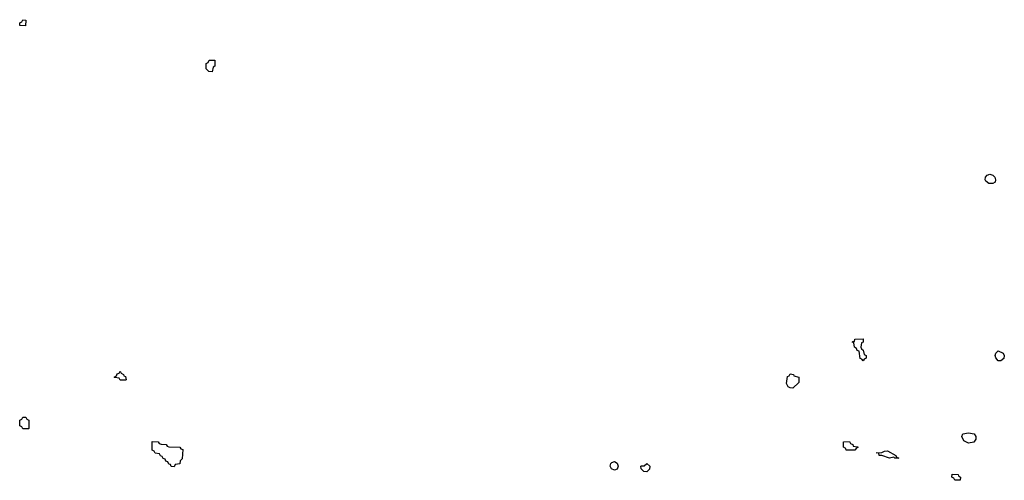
# Model space of a CAD drawing. Header units: inches. Extents: x 2602844 to 2692189, y 936934 to 1026383.
# Tile 49 of 58: x 2677846 to 2685136, y 942726 to 946134. Entities that reach past the tile are written whole.
import ezdxf

# ---------------------------------------------------------------- set-up
doc = ezdxf.new("R2010")
doc.units = ezdxf.units.IN
doc.header["$MEASUREMENT"] = 0
doc.layers.add('C6974', color=7, linetype='Continuous')
doc.layers.add('C6984', color=7, linetype='Continuous')

msp = doc.modelspace()

# ---------------------------------------------------------------- linework, layer by layer
at = {"layer": 'C6974', "color": 6}
for points in [[(2677890, 946088), (2677846, 946090), (2677846, 946110), (2677862, 946118), (2677870, 946134), (2677891.6, 946131.6)], [(2679270, 945748), (2679246, 945750), (2679226, 945770), (2679226, 945810), (2679242, 945818), (2679250, 945834), (2679290, 945834), (2679292, 945830), (2679291.3, 945790), (2679278, 945782)], [(2678590, 943466), (2678582, 943482), (2678550, 943486), (2678546, 943490), (2678562, 943498), (2678567.3, 943512.7), (2678582, 943518), (2678590, 943534), (2678598, 943518), (2678614, 943510), (2678618, 943498), (2678630, 943494), (2678634, 943470), (2678630, 943466)], [(2677870, 943106), (2677862, 943122), (2677846, 943130), (2677846, 943170), (2677862, 943178), (2677870, 943194), (2677892.7, 943192.7), (2677898, 943178), (2677914, 943170), (2677914, 943110), (2677910, 943106)], [(2678990, 942826), (2678967.3, 942827.3), (2678962, 942842), (2678950, 942846), (2678942, 942862), (2678927.3, 942867.3), (2678922, 942882), (2678907.3, 942887.3), (2678902, 942902), (2678887.3, 942907.3), (2678882, 942922), (2678850, 942926), (2678842, 942942), (2678826, 942950), (2678827.3, 943012.7), (2678871.6, 943011.6), (2678878, 942998), (2678892.7, 942992.7), (2678931.6, 942991.6), (2678938, 942978), (2678950, 942974), (2679031.6, 942971.6), (2679038, 942958), (2679052.7, 942952.7), (2679050, 942886), (2679034, 942870), (2679031.1, 942848.9), (2678998, 942842)]]:
    msp.add_lwpolyline(points, close=True, dxfattribs=at)
at = {"layer": 'C6984', "color": 6}
for points in [[(2685050, 944921.2), (2685022, 944922), (2684999.3, 944939.3), (2684993.2, 944950), (2684997.2, 944970), (2685010, 944982.8), (2685030, 944990.7), (2685050, 944984), (2685066.8, 944970), (2685070.7, 944950), (2685067.1, 944932.9)], [(2684090, 943608.7), (2684082, 943622), (2684068.4, 943628.4), (2684062, 943682), (2684047.3, 943687.3), (2684042, 943702), (2684026, 943710), (2684022, 943742), (2684008.9, 943748.9), (2684014, 943754), (2684026, 943754), (2684030, 943771.3), (2684091.6, 943771.6), (2684091.1, 943748.9), (2684078, 943742), (2684074, 943710), (2684078, 943698), (2684092, 943690), (2684098, 943658), (2684112, 943650), (2684112, 943630), (2684098, 943622)], [(2685110, 943609), (2685090, 943609.3), (2685072.5, 943632.5), (2685069.3, 943650), (2685072.9, 943667.1), (2685090, 943684.7), (2685126.8, 943666.8), (2685136, 943650), (2685133.2, 943626.8)], [(2683570, 943408.7), (2683550, 943409), (2683536.4, 943416.4), (2683523.1, 943443.1), (2683530, 943494), (2683542, 943498), (2683550, 943514), (2683574, 943510), (2683578, 943498), (2683614, 943490), (2683614, 943450)], [(2684870, 943001.2), (2684837.2, 943017.2), (2684822, 943050), (2684828, 943070), (2684870, 943077.3), (2684912, 943070), (2684924.7, 943050), (2684924.7, 943030), (2684910, 943008.7)], [(2684030, 942948), (2683966, 942950), (2683962, 942962), (2683946, 942970), (2683946, 943010), (2683990, 943012), (2683998, 942998), (2684014, 942990), (2684018, 942978), (2684050, 942974), (2684054, 942970), (2684038, 942962)], [(2684350, 942888.7), (2684326, 942890), (2684318, 942898), (2684286, 942890), (2684230, 942908.7), (2684210, 942908.7), (2684206, 942926), (2684188, 942930), (2684230, 942932), (2684250, 942942), (2684270, 942944.7), (2684334, 942910), (2684338, 942898), (2684354, 942890)], [(2682250, 942802), (2682228.7, 942810), (2682218, 942830), (2682222, 942850), (2682230, 942858), (2682250, 942864.7), (2682270, 942852), (2682276, 942830), (2682270, 942808.7)], [(2682490, 942788.7), (2682466, 942790), (2682448, 942810), (2682446, 942830), (2682450, 942834), (2682470, 942834), (2682489, 942851), (2682511, 942830), (2682510, 942808)], [(2684770, 942726), (2684762, 942742), (2684748, 942750), (2684749, 942771), (2684794, 942770), (2684798, 942758), (2684812, 942750), (2684810, 942728)]]:
    msp.add_lwpolyline(points, close=True, dxfattribs=at)

doc.saveas('drawing.dxf')
